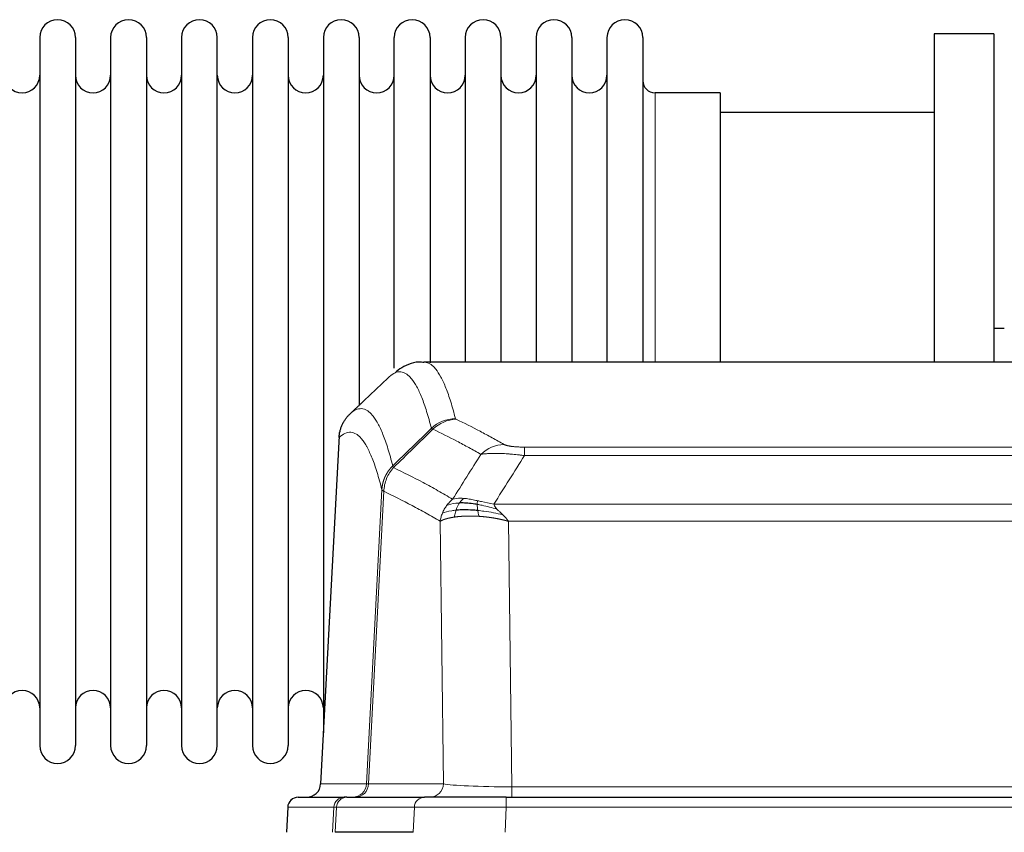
# Model space of a CAD drawing. Header units: inches. Extents: x 0 to 20790, y -12 to 14700.
# Tile 209 of 256: x 6150 to 6431, y 11704 to 11936. Entities that reach past the tile are written whole.
import ezdxf

# ---------------------------------------------------------------- set-up
doc = ezdxf.new("R2010")
doc.units = ezdxf.units.IN
doc.layers.add('1', color=7, linetype='Continuous', true_color=0xffffff)

msp = doc.modelspace()

# ---------------------------------------------------------------- linework, layer by layer
at = {"layer": '1', "color": 2, "linetype": 'Continuous', "lineweight": 25}
for p, q in [((6156.115, 11930.881), (6156.115, 11729.081)), ((6166.315, 11930.881), (6166.315, 11729.081)), ((6176.315, 11930.881), (6176.315, 11729.081)), ((6186.515, 11930.881), (6186.515, 11729.081)), ((6196.515, 11930.881), (6196.515, 11729.081)), ((6206.715, 11729.081), (6206.715, 11930.881)), ((6216.715, 11930.881), (6216.715, 11729.081)), ((6226.915, 11930.881), (6226.915, 11729.081)), ((6236.915, 11930.881), (6236.915, 11829.981)), ((6247.115, 11930.881), (6247.115, 11829.981)), ((6257.115, 11836.702), (6257.115, 11930.881)), ((6267.315, 11930.881), (6267.315, 11838.164)), ((6277.315, 11930.881), (6277.315, 11838.381)), ((6287.515, 11930.881), (6287.515, 11838.381)), ((6297.515, 11930.881), (6297.515, 11838.381)), ((6307.715, 11930.881), (6307.715, 11838.381)), ((6317.715, 11930.881), (6317.715, 11838.381)), ((6327.915, 11930.881), (6327.915, 11838.381)), ((6410.915, 11931.981), (6410.915, 11838.383)), ((6427.915, 11931.981), (6410.915, 11931.981)), ((6427.915, 11931.981), (6427.915, 11838.383)), ((6349.915, 11915.131), (6331.415, 11915.131)), ((6349.915, 11915.131), (6349.915, 11838.377)), ((6410.915, 11909.481), (6349.909, 11909.481)), ((6430.893, 11848.001), (6427.852, 11848.001)), ((6528.269, 11838.375), (6265.561, 11838.375)), ((6236.915, 11829.981), (6236.915, 11732.759)), ((6247.115, 11829.981), (6247.115, 11826.069)), ((6241.413, 11817.356), (6236.139, 11718.163)), ((6229.767, 11714.375), (6242.878, 11714.375)), ((6243.575, 11714.375), (6242.878, 11714.375)), ((6243.575, 11714.375), (6265.749, 11714.375)), ((6289.004, 11714.375), (6265.749, 11714.375)), ((6289.004, 11714.375), (6504.825, 11714.375)), ((6226.757, 11711.535), (6226.376, 11704.375)), ((6262.549, 11704.375), (6240.295, 11704.375))]:
    msp.add_line(p, q, dxfattribs=at)
at = {"layer": '1', "color": 110, "linetype": 'Continuous', "lineweight": 13}
for p, q in [((6331.415, 11915.131), (6331.415, 11838.377)), ((6241.399, 11816.862), (6236.151, 11718.166)), ((6294.243, 11814.169), (6499.586, 11814.169)), ((6294.243, 11811.752), (6294.243, 11814.169)), ((6499.586, 11811.752), (6294.243, 11811.752)), ((6249.217, 11718.166), (6253.594, 11802.035)), ((6254.15, 11801.558), (6249.798, 11718.166)), ((6285.512, 11797.922), (6508.317, 11797.922)), ((6271.15, 11718.166), (6270.193, 11793.013)), ((6504.205, 11793.023), (6289.625, 11793.023)), ((6289.625, 11793.023), (6290.593, 11717.34)), ((6236.151, 11718.166), (6249.217, 11718.166)), ((6249.798, 11718.166), (6271.15, 11718.166)), ((6290.593, 11717.34), (6503.236, 11717.34)), ((6290.593, 11714.375), (6290.593, 11717.34)), ((6289.004, 11711.532), (6289.004, 11714.375)), ((6226.773, 11711.532), (6226.393, 11704.375)), ((6239.884, 11711.532), (6226.773, 11711.532)), ((6239.51, 11704.375), (6239.884, 11711.532)), ((6240.668, 11711.532), (6240.295, 11704.375)), ((6262.842, 11711.532), (6240.668, 11711.532)), ((6262.549, 11704.375), (6262.842, 11711.532)), ((6289.004, 11711.532), (6288.711, 11704.375)), ((6504.825, 11711.532), (6289.004, 11711.532))]:
    msp.add_line(p, q, dxfattribs=at)
at = {"layer": '1', "color": 2, "linetype": 'Continuous', "lineweight": 25}
for centre, radius, start, end in [((6161.215, 11930.881), 5.1, 0, 180), ((6181.415, 11930.881), 5.1, 0, 180), ((6201.615, 11930.881), 5.1, 0, 180), ((6221.815, 11930.881), 5.1, 0, 180), ((6242.015, 11930.881), 5.1, 0, 180), ((6262.215, 11930.881), 5.1, 0, 180), ((6282.415, 11930.881), 5.1, 0, 180), ((6302.615, 11930.881), 5.1, 0, 180), ((6322.815, 11930.881), 5.1, 0, 180), ((6151.115, 11920.131), 5, 180, 0), ((6171.315, 11920.131), 5, 180, 0), ((6191.515, 11920.131), 5, 180, 0), ((6211.715, 11920.131), 5, 180, 0), ((6231.915, 11920.131), 5, 180, 0), ((6252.115, 11920.131), 5, 180, 0), ((6272.315, 11920.131), 5, 180, 0), ((6292.515, 11920.131), 5, 180, 0), ((6312.715, 11920.131), 5, 180, 0), ((6331.415, 11918.631), 3.5, 180, 270), ((6151.115, 11739.831), 5, 0, 180), ((6171.315, 11739.831), 5, 0, 180), ((6191.515, 11739.831), 5, 0, 180), ((6211.715, 11739.831), 5, 0, 180), ((6231.915, 11739.831), 5, 0, 180), ((6161.215, 11729.081), 5.1, 180, 0), ((6181.415, 11729.081), 5.1, 180, 0), ((6201.615, 11729.081), 5.1, 180, 0), ((6221.815, 11729.081), 5.1, 180, 0), ((6229.753, 11711.375), 3, 90, 176.80547)]:
    msp.add_arc(centre, radius, start, end, dxfattribs=at)
at = {"layer": '1', "color": 110, "linetype": 'Continuous', "lineweight": 13}
for centre, major_axis, ratio, start_param, end_param in [((6274.548, 11812.319), (-9.695, -2.45), 0.9931439, 4.4664808, 5.2238901), ((6274.735, 11812.158), (-4.281, -9.037), 0.9659395, 3.5975691, 4.3432065), ((6288.396, 11805.012), (-4.97, -8.677), 0.9635717, 3.6779385, 4.4208965), ((6245.225, 11718.375), (0, 4), 0.9993908, 3.1415927, 4.6600291), ((6245.923, 11718.375), (0, 4), 0.9702957, 3.1415927, 4.6600291), ((6269.243, 11718.375), (20.038, 0.208), 0.001459, 3.1763609, 3.3855124), ((6267.275, 11718.375), (0, 4), 0.9702957, 3.1415927, 4.6600291), ((6290.514, 11718.375), (-20.002, 0.052), 0.0517476, 0.2535919, 1.5749043), ((6229.767, 11711.375), (0, 3), 0.9993908, 0, 1.5184364), ((6242.878, 11711.375), (0, 3), 0.9993908, 0, 1.5184364), ((6243.575, 11711.375), (0, 3), 0.9702957, 0, 1.5184364), ((6265.749, 11711.375), (0, 3), 0.9702957, 0, 1.5184364), ((6266.896, 11711.375), (-27.029, 0.156), 0.000812, 6.0391365, 6.248288), ((6289.056, 11711.375), (-27.018, 0.123), 0.0058026, 4.7143189, 6.0386286)]:
    msp.add_ellipse(centre, major_axis=major_axis, ratio=ratio, start_param=start_param, end_param=end_param, dxfattribs=at)
at = {"layer": '1', "color": 2, "linetype": 'Continuous', "lineweight": 25}
msp.add_ellipse((6232.159, 11718.375), major_axis=(0, 4), ratio=0.9993908, start_param=3.1415927, end_param=4.6600291, dxfattribs=at)
for points, knots in [([(6265.564, 11838.24), (6265.342, 11838.289), (6263.108, 11838.711), (6259.778, 11837.237), (6257.902, 11835.913), (6257.358, 11835.366)], [0, 0, 0, 0, 0.0680433, 0.6928769, 1, 1, 1, 1]), ([(6241.399, 11816.862), (6241.428, 11817.493), (6241.518, 11818.121), (6241.741, 11819.039), (6241.83, 11819.342), (6242.036, 11819.936), (6242.153, 11820.228), (6242.415, 11820.799), (6242.559, 11821.079), (6242.873, 11821.621), (6243.043, 11821.885), (6243.407, 11822.394), (6243.601, 11822.64), (6244.012, 11823.112), (6244.228, 11823.337), (6244.454, 11823.552)], [0, 0, 0, 0, 0.25, 0.25, 0.375, 0.375, 0.5, 0.5, 0.625, 0.625, 0.75, 0.75, 0.875, 0.875, 1, 1, 1, 1]), ([(6280.744, 11797.832), (6280.515, 11797.871), (6280.288, 11797.908), (6279.386, 11798.044), (6278.727, 11798.122), (6277.457, 11798.225), (6276.847, 11798.251), (6276.075, 11798.248), (6275.886, 11798.245), (6275.7, 11798.238)], [0, 0, 0, 0, 0.125, 0.125, 0.5, 0.5, 0.875, 0.875, 1, 1, 1, 1]), ([(6280.912, 11796.09), (6280.624, 11796.117), (6280.337, 11796.141), (6279.203, 11796.224), (6278.38, 11796.259), (6276.815, 11796.277), (6276.074, 11796.261), (6275.156, 11796.209), (6274.932, 11796.193), (6274.715, 11796.176)], [0, 0, 0, 0, 0.125, 0.125, 0.5, 0.5, 0.875, 0.875, 1, 1, 1, 1])]:
    msp.add_open_spline(points, degree=3, knots=knots, dxfattribs=at)
at = {"layer": '1', "color": 110, "linetype": 'Continuous', "lineweight": 13}
for points, knots in [([(6265.568, 11838.375), (6265.661, 11838.375), (6266.284, 11838.346), (6266.897, 11838.122), (6267.668, 11837.625), (6268.05, 11837.323), (6268.429, 11836.943), (6268.68, 11836.671), (6268.805, 11836.526), (6269.429, 11835.759), (6269.92, 11835.005), (6270.645, 11833.661), (6270.885, 11833.179), (6271.361, 11832.142), (6271.597, 11831.589), (6272.299, 11829.824), (6273.22, 11827.19), (6274.11, 11823.993), (6274.548, 11822.254)], [0, 0, 0, 0, 0.0285171, 0.1904309, 0.1904309, 0.2713878, 0.3118663, 0.3118663, 0.3523447, 0.3523447, 0.5142585, 0.5142585, 0.5952154, 0.5952154, 0.6761724, 0.6761724, 0.8380862, 1, 1, 1, 1]), ([(6267.68, 11819.516), (6267.242, 11821.253), (6266.35, 11824.447), (6265.428, 11827.079), (6264.726, 11828.843), (6264.489, 11829.396), (6264.013, 11830.431), (6263.773, 11830.914), (6263.046, 11832.257), (6262.555, 11833.011), (6261.93, 11833.778), (6261.805, 11833.923), (6261.553, 11834.194), (6261.174, 11834.575), (6260.791, 11834.877), (6260.02, 11835.374), (6258.976, 11835.756), (6257.366, 11835.485), (6256.264, 11834.741), (6255.706, 11834.229)], [0, 0, 0, 0, 0.125, 0.25, 0.25, 0.3125, 0.3125, 0.375, 0.375, 0.5, 0.5, 0.53125, 0.53125, 0.5625, 0.625, 0.625, 0.75, 0.875, 1, 1, 1, 1]), ([(6244.454, 11823.552), (6245.026, 11824.106), (6246.153, 11824.92), (6247.798, 11825.265), (6248.865, 11824.911), (6249.653, 11824.427), (6250.044, 11824.13), (6250.496, 11823.687), (6250.688, 11823.477), (6250.816, 11823.332), (6250.88, 11823.258), (6251.199, 11822.873), (6251.579, 11822.357), (6252.017, 11821.659), (6252.203, 11821.34), (6252.327, 11821.122), (6252.389, 11821.011), (6252.945, 11819.99), (6253.918, 11817.885), (6255.329, 11813.853), (6256.237, 11810.582), (6256.683, 11808.801)], [0, 0, 0, 0, 0.125, 0.25, 0.375, 0.375, 0.4375, 0.46875, 0.484375, 0.484375, 0.5, 0.5, 0.5625, 0.59375, 0.609375, 0.609375, 0.625, 0.625, 0.75, 0.875, 1, 1, 1, 1]), ([(6274.735, 11822.093), (6274.679, 11822.119), (6274.636, 11822.146), (6274.573, 11822.2), (6274.555, 11822.227), (6274.548, 11822.254)], [0, 0, 0, 0, 0.5, 0.5, 1, 1, 1, 1]), ([(6274.735, 11822.093), (6277.021, 11821.006), (6279.302, 11819.864), (6282.717, 11818.071), (6283.855, 11817.459), (6286.127, 11816.209), (6287.262, 11815.57), (6288.396, 11814.918)], [0, 0, 0, 0, 0.5, 0.5, 0.75, 0.75, 1, 1, 1, 1]), ([(6253.594, 11802.035), (6253.149, 11803.814), (6252.243, 11807.083), (6250.836, 11811.114), (6249.866, 11813.222), (6249.312, 11814.245), (6249.25, 11814.356), (6249.126, 11814.574), (6248.94, 11814.895), (6248.504, 11815.595), (6248.125, 11816.113), (6247.807, 11816.499), (6247.743, 11816.574), (6247.616, 11816.72), (6247.424, 11816.931), (6246.974, 11817.377), (6246.583, 11817.677), (6245.797, 11818.168), (6244.734, 11818.532), (6243.093, 11818.206), (6241.969, 11817.407), (6241.399, 11816.862)], [0, 0, 0, 0, 0.125, 0.25, 0.375, 0.375, 0.390625, 0.390625, 0.40625, 0.4375, 0.5, 0.5, 0.515625, 0.515625, 0.53125, 0.5625, 0.625, 0.625, 0.75, 0.875, 1, 1, 1, 1]), ([(6281.816, 11812.093), (6280.681, 11812.746), (6279.544, 11813.385), (6277.269, 11814.637), (6276.131, 11815.249), (6272.711, 11817.044), (6270.427, 11818.187), (6268.139, 11819.276)], [0, 0, 0, 0, 0.25, 0.25, 0.5, 0.5, 1, 1, 1, 1]), ([(6294.243, 11814.169), (6294.061, 11814.169), (6293.878, 11814.17), (6293.515, 11814.174), (6293.335, 11814.177), (6292.979, 11814.187), (6292.804, 11814.192), (6292.457, 11814.206), (6292.286, 11814.215), (6292.075, 11814.226), (6292.033, 11814.229), (6291.95, 11814.234), (6291.825, 11814.242), (6291.704, 11814.25), (6291.465, 11814.268), (6291.157, 11814.294), (6290.87, 11814.325), (6290.697, 11814.345), (6290.662, 11814.349), (6290.594, 11814.357), (6290.561, 11814.362), (6290.461, 11814.375), (6290.396, 11814.383), (6290.206, 11814.41), (6290.087, 11814.429), (6289.86, 11814.468), (6289.753, 11814.488), (6289.55, 11814.529), (6289.455, 11814.55), (6289.342, 11814.577), (6289.32, 11814.583), (6289.276, 11814.594), (6289.254, 11814.599), (6289.19, 11814.616), (6289.149, 11814.627), (6289.031, 11814.66), (6288.957, 11814.683), (6288.82, 11814.729), (6288.757, 11814.752), (6288.58, 11814.822), (6288.48, 11814.87), (6288.396, 11814.918)], [0, 0, 0, 0, 0.0625, 0.0625, 0.125, 0.125, 0.1875, 0.1875, 0.25, 0.25, 0.265625, 0.265625, 0.28125, 0.3125, 0.3125, 0.375, 0.4375, 0.4375, 0.453125, 0.453125, 0.46875, 0.46875, 0.5, 0.5, 0.5625, 0.5625, 0.625, 0.625, 0.6875, 0.6875, 0.703125, 0.703125, 0.71875, 0.71875, 0.75, 0.75, 0.8125, 0.8125, 0.875, 0.875, 1, 1, 1, 1]), ([(6294.243, 11811.752), (6293.909, 11811.795), (6293.575, 11811.836), (6292.912, 11811.914), (6292.584, 11811.951), (6291.608, 11812.055), (6290.971, 11812.116), (6290.268, 11812.174), (6290.19, 11812.18), (6290.035, 11812.193), (6289.957, 11812.199), (6289.726, 11812.216), (6289.573, 11812.227), (6289.118, 11812.259), (6288.523, 11812.297), (6287.951, 11812.325), (6287.529, 11812.342), (6287.321, 11812.35), (6287.115, 11812.356), (6286.979, 11812.36), (6286.911, 11812.362), (6286.306, 11812.377), (6285.798, 11812.381), (6285.078, 11812.373), (6284.846, 11812.368), (6284.507, 11812.357), (6284.396, 11812.353), (6284.178, 11812.343), (6284.07, 11812.338), (6283.543, 11812.308), (6283.155, 11812.276), (6282.44, 11812.196), (6282.114, 11812.149), (6281.816, 11812.093)], [0, 0, 0, 0, 0.0625, 0.0625, 0.125, 0.125, 0.25, 0.25, 0.265625, 0.265625, 0.28125, 0.28125, 0.3125, 0.3125, 0.375, 0.4375, 0.4375, 0.46875, 0.484375, 0.484375, 0.5, 0.5, 0.625, 0.625, 0.6875, 0.6875, 0.71875, 0.71875, 0.75, 0.75, 0.875, 0.875, 1, 1, 1, 1]), ([(6253.594, 11802.035), (6253.595, 11802.052), (6253.597, 11802.085), (6253.6, 11802.136), (6253.603, 11802.187), (6253.607, 11802.238), (6253.61, 11802.288), (6253.614, 11802.339), (6253.619, 11802.389), (6253.623, 11802.44), (6253.628, 11802.491), (6253.633, 11802.541), (6253.639, 11802.592), (6253.644, 11802.642), (6253.65, 11802.693), (6253.656, 11802.743), (6253.663, 11802.793), (6253.669, 11802.844), (6253.676, 11802.894), (6253.683, 11802.944), (6253.69, 11802.995), (6253.698, 11803.045), (6253.706, 11803.095), (6253.714, 11803.145), (6253.722, 11803.195), (6253.731, 11803.245), (6253.74, 11803.295), (6253.749, 11803.345), (6253.758, 11803.395), (6253.768, 11803.445), (6253.778, 11803.495), (6253.788, 11803.545), (6253.798, 11803.594), (6253.809, 11803.644), (6253.82, 11803.694), (6253.831, 11803.743), (6253.842, 11803.793), (6253.854, 11803.842), (6253.866, 11803.892), (6253.878, 11803.941), (6253.89, 11803.99), (6253.903, 11804.039), (6253.916, 11804.088), (6253.929, 11804.138), (6253.942, 11804.187), (6253.956, 11804.235), (6253.97, 11804.284), (6253.984, 11804.333), (6253.998, 11804.382), (6254.013, 11804.431), (6254.028, 11804.479), (6254.043, 11804.528), (6254.058, 11804.576), (6254.074, 11804.624), (6254.089, 11804.673), (6254.105, 11804.721), (6254.122, 11804.769), (6254.138, 11804.817), (6254.155, 11804.865), (6254.172, 11804.913), (6254.189, 11804.96), (6254.207, 11805.008), (6254.224, 11805.056), (6254.242, 11805.103), (6254.26, 11805.151), (6254.279, 11805.198), (6254.298, 11805.245), (6254.316, 11805.292), (6254.336, 11805.339), (6254.355, 11805.386), (6254.375, 11805.433), (6254.394, 11805.48), (6254.414, 11805.526), (6254.435, 11805.573), (6254.455, 11805.619), (6254.476, 11805.666), (6254.503, 11805.725), (6254.537, 11805.798), (6254.578, 11805.884), (6254.619, 11805.97), (6254.662, 11806.055), (6254.705, 11806.14), (6254.749, 11806.225), (6254.794, 11806.309), (6254.84, 11806.392), (6254.886, 11806.475), (6254.933, 11806.558), (6254.981, 11806.64), (6255.03, 11806.722), (6255.079, 11806.803), (6255.129, 11806.884), (6255.18, 11806.965), (6255.232, 11807.045), (6255.284, 11807.124), (6255.337, 11807.203), (6255.391, 11807.281), (6255.446, 11807.359), (6255.501, 11807.437), (6255.557, 11807.514), (6255.614, 11807.59), (6255.672, 11807.666), (6255.73, 11807.741), (6255.789, 11807.816), (6255.848, 11807.89), (6255.909, 11807.964), (6255.97, 11808.037), (6256.031, 11808.109), (6256.093, 11808.181), (6256.156, 11808.252), (6256.22, 11808.323), (6256.284, 11808.393), (6256.349, 11808.463), (6256.415, 11808.532), (6256.481, 11808.6), (6256.548, 11808.667), (6256.615, 11808.734), (6256.661, 11808.779), (6256.683, 11808.801)], [0, 0, 0, 0, 0.0066687, 0.0133374, 0.0200061, 0.0266746, 0.0333432, 0.0400116, 0.0466801, 0.0533484, 0.0600168, 0.066685, 0.0733532, 0.0800214, 0.0866895, 0.0933575, 0.1000255, 0.1066935, 0.1133614, 0.1200292, 0.126697, 0.1333647, 0.1400324, 0.1467001, 0.1533676, 0.1600352, 0.1667026, 0.1733701, 0.1800374, 0.1867047, 0.193372, 0.2000392, 0.2067064, 0.2133735, 0.2200405, 0.2267075, 0.2333745, 0.2400414, 0.2467082, 0.253375, 0.2600418, 0.2667085, 0.2733751, 0.2800417, 0.2867082, 0.2933747, 0.3000412, 0.3067075, 0.3133739, 0.3200401, 0.3267064, 0.3333725, 0.3400387, 0.3467047, 0.3533708, 0.3600367, 0.3667026, 0.3733685, 0.3800343, 0.3867001, 0.3933658, 0.4000315, 0.4066971, 0.4133626, 0.4200281, 0.4266936, 0.433359, 0.4400243, 0.4466896, 0.4533549, 0.4600201, 0.4666852, 0.4733503, 0.4800154, 0.4866804, 0.4933453, 0.5000102, 0.5125098, 0.5250093, 0.5375088, 0.5500082, 0.5625077, 0.5750071, 0.5875066, 0.600006, 0.6125054, 0.6250049, 0.6375043, 0.6500037, 0.6625032, 0.6750026, 0.6875021, 0.7000016, 0.7125011, 0.7250006, 0.7375001, 0.7499997, 0.7624993, 0.7749989, 0.7874985, 0.7999982, 0.812498, 0.8249977, 0.8374975, 0.8499974, 0.8624973, 0.8749972, 0.8874972, 0.8999973, 0.9124974, 0.9249976, 0.9374978, 0.9499981, 0.9624985, 0.9749989, 0.9874994, 1, 1, 1, 1]), ([(6256.895, 11808.318), (6256.82, 11808.406), (6256.778, 11808.503), (6256.72, 11808.676), (6256.704, 11808.752), (6256.683, 11808.801)], [0, 0, 0, 0, 0.5, 0.5, 1, 1, 1, 1]), ([(6254.15, 11801.558), (6254.172, 11802.189), (6254.249, 11802.817), (6254.513, 11804.046), (6254.699, 11804.646), (6255.17, 11805.798), (6255.456, 11806.351), (6256.114, 11807.388), (6256.487, 11807.873), (6256.895, 11808.318)], [0, 0, 0, 0, 0.25, 0.25, 0.5, 0.5, 0.75, 0.75, 1, 1, 1, 1]), ([(6256.895, 11808.318), (6259.718, 11806.979), (6262.533, 11805.558), (6266.747, 11803.303), (6268.15, 11802.531), (6270.952, 11800.946), (6272.351, 11800.133), (6273.749, 11799.299)], [0, 0, 0, 0, 0.5, 0.5, 0.75, 0.75, 1, 1, 1, 1]), ([(6254.15, 11801.558), (6254.145, 11801.561), (6254.135, 11801.568), (6254.12, 11801.578), (6254.105, 11801.587), (6254.089, 11801.597), (6254.074, 11801.607), (6254.059, 11801.617), (6254.043, 11801.626), (6254.028, 11801.636), (6254.013, 11801.646), (6253.997, 11801.656), (6253.982, 11801.666), (6253.966, 11801.676), (6253.951, 11801.686), (6253.936, 11801.696), (6253.921, 11801.706), (6253.906, 11801.716), (6253.891, 11801.726), (6253.876, 11801.736), (6253.862, 11801.747), (6253.847, 11801.757), (6253.833, 11801.767), (6253.819, 11801.777), (6253.805, 11801.787), (6253.791, 11801.798), (6253.778, 11801.808), (6253.757, 11801.824), (6253.731, 11801.846), (6253.703, 11801.872), (6253.679, 11801.896), (6253.66, 11801.918), (6253.644, 11801.938), (6253.631, 11801.956), (6253.621, 11801.972), (6253.613, 11801.986), (6253.607, 11801.999), (6253.603, 11802.009), (6253.599, 11802.018), (6253.597, 11802.025), (6253.595, 11802.03), (6253.594, 11802.033), (6253.594, 11802.034), (6253.594, 11802.035)], [0, 0, 0, 0, 0.0155037, 0.0313049, 0.0474035, 0.0637997, 0.0804935, 0.097485, 0.1147743, 0.1323613, 0.1502462, 0.1684289, 0.1869096, 0.2056883, 0.224765, 0.2441397, 0.2638126, 0.2837835, 0.3040527, 0.32462, 0.3454856, 0.3666494, 0.3881116, 0.409872, 0.4319308, 0.454288, 0.4769435, 0.4998975, 0.5635611, 0.6228928, 0.6778927, 0.7285606, 0.7748966, 0.8169007, 0.8545729, 0.8879131, 0.9169214, 0.9415977, 0.9619421, 0.9779545, 0.989635, 0.9969835, 1, 1, 1, 1]), ([(6270.193, 11793.013), (6268.862, 11793.8), (6267.53, 11794.568), (6264.862, 11796.066), (6263.526, 11796.797), (6259.516, 11798.933), (6256.836, 11800.283), (6254.15, 11801.558)], [0, 0, 0, 0, 0.25, 0.25, 0.5, 0.5, 1, 1, 1, 1]), ([(6270.832, 11795.352), (6270.988, 11795.727), (6271.168, 11796.096), (6271.572, 11796.811), (6271.797, 11797.158), (6272.042, 11797.492)], [0, 0, 0, 0, 0.5, 0.5, 1, 1, 1, 1]), ([(6272.042, 11797.492), (6272.288, 11797.823), (6272.555, 11798.14), (6273.125, 11798.744), (6273.429, 11799.031), (6273.749, 11799.299)], [0, 0, 0, 0, 0.5, 0.5, 1, 1, 1, 1]), ([(6275.7, 11798.238), (6275.329, 11798.225), (6274.972, 11798.2), (6273.612, 11798.048), (6272.741, 11797.823), (6272.042, 11797.492)], [0, 0, 0, 0, 0.25, 0.25, 1, 1, 1, 1]), ([(6276.925, 11799.561), (6276.626, 11799.586), (6276.335, 11799.602), (6275.209, 11799.618), (6274.442, 11799.524), (6273.749, 11799.299)], [0, 0, 0, 0, 0.25, 0.25, 1, 1, 1, 1]), ([(6274.715, 11796.176), (6274.745, 11796.266), (6274.778, 11796.357), (6274.912, 11796.721), (6275.025, 11796.993), (6275.275, 11797.518), (6275.411, 11797.771), (6275.602, 11798.086), (6275.651, 11798.163), (6275.7, 11798.238)], [0, 0, 0, 0, 0.125, 0.125, 0.5, 0.5, 0.875, 0.875, 1, 1, 1, 1]), ([(6275.7, 11798.238), (6275.799, 11798.388), (6275.9, 11798.53), (6276.157, 11798.858), (6276.315, 11799.032), (6276.625, 11799.333), (6276.779, 11799.459), (6276.925, 11799.561)], [0, 0, 0, 0, 0.25, 0.25, 0.625, 0.625, 1, 1, 1, 1]), ([(6280.894, 11798.865), (6280.714, 11798.905), (6280.535, 11798.945), (6279.828, 11799.098), (6279.314, 11799.205), (6278.319, 11799.386), (6277.84, 11799.461), (6277.226, 11799.532), (6277.074, 11799.548), (6276.925, 11799.561)], [0, 0, 0, 0, 0.125, 0.125, 0.5, 0.5, 0.875, 0.875, 1, 1, 1, 1]), ([(6280.744, 11797.832), (6280.742, 11797.956), (6280.744, 11798.072), (6280.757, 11798.337), (6280.773, 11798.474), (6280.821, 11798.704), (6280.854, 11798.796), (6280.894, 11798.865)], [0, 0, 0, 0, 0.25, 0.25, 0.625, 0.625, 1, 1, 1, 1]), ([(6286.383, 11796.478), (6284.972, 11796.9), (6283.536, 11797.276), (6281.665, 11797.666), (6281.201, 11797.754), (6280.744, 11797.832)], [0, 0, 0, 0, 0.75, 0.75, 1, 1, 1, 1]), ([(6280.912, 11796.09), (6280.9, 11796.168), (6280.889, 11796.245), (6280.844, 11796.555), (6280.815, 11796.787), (6280.771, 11797.231), (6280.756, 11797.444), (6280.746, 11797.706), (6280.745, 11797.77), (6280.744, 11797.832)], [0, 0, 0, 0, 0.125, 0.125, 0.5, 0.5, 0.875, 0.875, 1, 1, 1, 1]), ([(6285.512, 11797.922), (6284.292, 11798.11), (6283.116, 11798.367), (6281.622, 11798.702), (6281.254, 11798.785), (6280.894, 11798.865)], [0, 0, 0, 0, 0.75, 0.75, 1, 1, 1, 1]), ([(6286.383, 11796.478), (6286.264, 11796.605), (6286.154, 11796.731), (6285.906, 11797.04), (6285.781, 11797.222), (6285.594, 11797.578), (6285.533, 11797.752), (6285.512, 11797.922)], [0, 0, 0, 0, 0.25, 0.25, 0.625, 0.625, 1, 1, 1, 1]), ([(6270.193, 11793.013), (6270.25, 11793.41), (6270.332, 11793.805), (6270.545, 11794.587), (6270.677, 11794.973), (6270.832, 11795.352)], [0, 0, 0, 0, 0.5, 0.5, 1, 1, 1, 1]), ([(6274.715, 11796.176), (6274.28, 11796.14), (6273.87, 11796.094), (6272.34, 11795.877), (6271.444, 11795.637), (6270.832, 11795.352)], [0, 0, 0, 0, 0.25, 0.25, 1, 1, 1, 1]), ([(6274.224, 11794.214), (6274.26, 11794.414), (6274.303, 11794.638), (6274.408, 11795.117), (6274.471, 11795.373), (6274.597, 11795.814), (6274.653, 11795.994), (6274.715, 11796.176)], [0, 0, 0, 0, 0.375, 0.375, 0.75, 0.75, 1, 1, 1, 1]), ([(6281.227, 11794.44), (6281.194, 11794.602), (6281.155, 11794.788), (6281.073, 11795.19), (6281.03, 11795.407), (6280.963, 11795.782), (6280.937, 11795.936), (6280.912, 11796.09)], [0, 0, 0, 0, 0.375, 0.375, 0.75, 0.75, 1, 1, 1, 1]), ([(6288.054, 11794.86), (6286.281, 11795.312), (6284.452, 11795.658), (6282.078, 11795.971), (6281.49, 11796.037), (6280.912, 11796.09)], [0, 0, 0, 0, 0.75, 0.75, 1, 1, 1, 1]), ([(6288.054, 11794.86), (6287.98, 11794.931), (6287.906, 11795.002), (6287.61, 11795.284), (6287.388, 11795.49), (6286.961, 11795.894), (6286.756, 11796.092), (6286.503, 11796.35), (6286.442, 11796.414), (6286.383, 11796.478)], [0, 0, 0, 0, 0.125, 0.125, 0.5, 0.5, 0.875, 0.875, 1, 1, 1, 1]), ([(6289.625, 11793.023), (6289.472, 11793.269), (6289.296, 11793.509), (6288.913, 11793.975), (6288.706, 11794.202), (6288.348, 11794.571), (6288.202, 11794.717), (6288.054, 11794.86)], [0, 0, 0, 0, 0.375, 0.375, 0.75, 0.75, 1, 1, 1, 1]), ([(6274.224, 11794.214), (6274.213, 11794.213), (6274.19, 11794.209), (6274.155, 11794.204), (6274.119, 11794.199), (6274.083, 11794.193), (6274.047, 11794.187), (6274.011, 11794.182), (6273.974, 11794.176), (6273.936, 11794.17), (6273.899, 11794.164), (6273.861, 11794.157), (6273.822, 11794.151), (6273.783, 11794.144), (6273.744, 11794.138), (6273.705, 11794.131), (6273.665, 11794.124), (6273.625, 11794.117), (6273.584, 11794.11), (6273.544, 11794.102), (6273.503, 11794.095), (6273.461, 11794.087), (6273.42, 11794.079), (6273.378, 11794.071), (6273.336, 11794.063), (6273.293, 11794.055), (6273.251, 11794.046), (6273.208, 11794.038), (6273.164, 11794.029), (6273.121, 11794.02), (6273.077, 11794.011), (6273.033, 11794.002), (6272.989, 11793.993), (6272.945, 11793.983), (6272.901, 11793.974), (6272.856, 11793.964), (6272.811, 11793.954), (6272.766, 11793.944), (6272.721, 11793.933), (6272.676, 11793.923), (6272.63, 11793.912), (6272.585, 11793.902), (6272.539, 11793.891), (6272.494, 11793.88), (6272.448, 11793.868), (6272.402, 11793.857), (6272.356, 11793.845), (6272.31, 11793.833), (6272.264, 11793.822), (6272.217, 11793.809), (6272.171, 11793.797), (6272.125, 11793.785), (6272.079, 11793.772), (6272.032, 11793.759), (6271.986, 11793.746), (6271.94, 11793.733), (6271.894, 11793.72), (6271.848, 11793.706), (6271.802, 11793.693), (6271.756, 11793.679), (6271.71, 11793.665), (6271.664, 11793.65), (6271.618, 11793.636), (6271.573, 11793.621), (6271.527, 11793.607), (6271.482, 11793.592), (6271.437, 11793.576), (6271.392, 11793.561), (6271.347, 11793.545), (6271.302, 11793.53), (6271.258, 11793.514), (6271.214, 11793.498), (6271.17, 11793.482), (6271.126, 11793.465), (6271.083, 11793.448), (6271.04, 11793.432), (6270.997, 11793.415), (6270.954, 11793.397), (6270.912, 11793.38), (6270.87, 11793.362), (6270.829, 11793.344), (6270.788, 11793.327), (6270.747, 11793.308), (6270.707, 11793.29), (6270.667, 11793.271), (6270.627, 11793.253), (6270.588, 11793.234), (6270.55, 11793.215), (6270.511, 11793.195), (6270.474, 11793.176), (6270.437, 11793.156), (6270.4, 11793.136), (6270.364, 11793.116), (6270.329, 11793.096), (6270.294, 11793.075), (6270.259, 11793.055), (6270.226, 11793.034), (6270.204, 11793.02), (6270.193, 11793.013)], [0, 0, 0, 0, 0.0060657, 0.012223, 0.0184718, 0.0248123, 0.0312443, 0.0377679, 0.0443831, 0.0510899, 0.0578883, 0.0647782, 0.0717598, 0.0788329, 0.0859977, 0.093254, 0.1006019, 0.1080414, 0.1155725, 0.1231952, 0.1309095, 0.1387154, 0.1466129, 0.1546019, 0.1626826, 0.1708549, 0.1791188, 0.1874742, 0.1959213, 0.20446, 0.2130903, 0.2218121, 0.2306256, 0.2395307, 0.2485274, 0.2576156, 0.2667955, 0.276067, 0.2854301, 0.2948848, 0.3044311, 0.314069, 0.3237985, 0.3336196, 0.3435324, 0.3535367, 0.3636326, 0.3738202, 0.3840993, 0.3944701, 0.4049324, 0.4154864, 0.426132, 0.4368691, 0.4476979, 0.4586183, 0.4696303, 0.480734, 0.4919292, 0.503216, 0.5145945, 0.5260645, 0.5376262, 0.5492795, 0.5610244, 0.5728609, 0.584789, 0.5968087, 0.60892, 0.621123, 0.6334175, 0.6458037, 0.6582815, 0.6708509, 0.6835119, 0.6962645, 0.7091087, 0.7220445, 0.735072, 0.748191, 0.7614017, 0.774704, 0.7880979, 0.8015834, 0.8151605, 0.8288293, 0.8425896, 0.8564416, 0.8703852, 0.8844204, 0.8985472, 0.9127656, 0.9270756, 0.9414773, 0.9559705, 0.9705554, 0.9852319, 1, 1, 1, 1]), ([(6281.227, 11794.44), (6281.205, 11794.441), (6281.161, 11794.444), (6281.095, 11794.448), (6281.029, 11794.452), (6280.963, 11794.456), (6280.897, 11794.459), (6280.831, 11794.463), (6280.765, 11794.466), (6280.699, 11794.47), (6280.632, 11794.473), (6280.566, 11794.476), (6280.499, 11794.479), (6280.433, 11794.482), (6280.366, 11794.485), (6280.3, 11794.487), (6280.233, 11794.49), (6280.166, 11794.493), (6280.1, 11794.495), (6280.033, 11794.497), (6279.966, 11794.499), (6279.899, 11794.501), (6279.832, 11794.503), (6279.765, 11794.505), (6279.699, 11794.507), (6279.632, 11794.508), (6279.565, 11794.51), (6279.498, 11794.511), (6279.431, 11794.512), (6279.363, 11794.513), (6279.296, 11794.514), (6279.229, 11794.515), (6279.162, 11794.516), (6279.095, 11794.517), (6279.028, 11794.517), (6278.961, 11794.518), (6278.894, 11794.518), (6278.827, 11794.518), (6278.76, 11794.518), (6278.693, 11794.518), (6278.625, 11794.518), (6278.558, 11794.518), (6278.491, 11794.517), (6278.424, 11794.517), (6278.357, 11794.516), (6278.29, 11794.515), (6278.223, 11794.515), (6278.156, 11794.514), (6278.089, 11794.512), (6278.022, 11794.511), (6277.955, 11794.51), (6277.889, 11794.508), (6277.822, 11794.507), (6277.755, 11794.505), (6277.688, 11794.503), (6277.621, 11794.501), (6277.555, 11794.499), (6277.488, 11794.497), (6277.422, 11794.494), (6277.355, 11794.492), (6277.289, 11794.489), (6277.222, 11794.487), (6277.156, 11794.484), (6277.09, 11794.481), (6277.024, 11794.478), (6276.958, 11794.474), (6276.891, 11794.471), (6276.826, 11794.468), (6276.76, 11794.464), (6276.694, 11794.46), (6276.628, 11794.456), (6276.563, 11794.452), (6276.497, 11794.448), (6276.432, 11794.444), (6276.366, 11794.44), (6276.301, 11794.435), (6276.236, 11794.431), (6276.171, 11794.426), (6276.106, 11794.421), (6276.041, 11794.416), (6275.976, 11794.411), (6275.912, 11794.406), (6275.847, 11794.4), (6275.783, 11794.395), (6275.719, 11794.389), (6275.655, 11794.383), (6275.591, 11794.377), (6275.527, 11794.371), (6275.463, 11794.365), (6275.4, 11794.359), (6275.336, 11794.352), (6275.273, 11794.346), (6275.21, 11794.339), (6275.147, 11794.332), (6275.084, 11794.325), (6275.022, 11794.318), (6274.959, 11794.311), (6274.897, 11794.304), (6274.835, 11794.296), (6274.773, 11794.289), (6274.711, 11794.281), (6274.65, 11794.273), (6274.588, 11794.265), (6274.527, 11794.257), (6274.466, 11794.249), (6274.405, 11794.24), (6274.345, 11794.232), (6274.284, 11794.223), (6274.244, 11794.217), (6274.224, 11794.214)], [0, 0, 0, 0, 0.0082024, 0.0164263, 0.0246716, 0.0329384, 0.0412265, 0.0495362, 0.0578672, 0.0662198, 0.0745938, 0.0829892, 0.0914062, 0.0998446, 0.1083045, 0.1167859, 0.1252887, 0.1338131, 0.1423589, 0.1509263, 0.1595151, 0.1681255, 0.1767574, 0.1854108, 0.1940858, 0.2027822, 0.2115002, 0.2202398, 0.2290008, 0.2377835, 0.2465876, 0.2554134, 0.2642606, 0.2731295, 0.2820199, 0.2909319, 0.2998654, 0.3088206, 0.3177973, 0.3267956, 0.3358154, 0.3448569, 0.35392, 0.3630047, 0.3721109, 0.3812388, 0.3903883, 0.3995594, 0.4087522, 0.4179665, 0.4272025, 0.4364601, 0.4457393, 0.4550402, 0.4643627, 0.4737069, 0.4830727, 0.4924601, 0.5018692, 0.5113, 0.5207524, 0.5302265, 0.5397222, 0.5492397, 0.5587788, 0.5683395, 0.577922, 0.5875261, 0.5971519, 0.6067994, 0.6164686, 0.6261595, 0.6358721, 0.6456064, 0.6553624, 0.6651401, 0.6749395, 0.6847606, 0.6946034, 0.704468, 0.7143542, 0.7242622, 0.734192, 0.7441434, 0.7541166, 0.7641115, 0.7741282, 0.7841666, 0.7942268, 0.8043087, 0.8144123, 0.8245377, 0.8346848, 0.8448538, 0.8550444, 0.8652568, 0.875491, 0.885747, 0.8960247, 0.9063242, 0.9166455, 0.9269886, 0.9373534, 0.9477401, 0.9581485, 0.9685787, 0.9790306, 0.9895044, 1, 1, 1, 1]), ([(6289.625, 11793.023), (6289.603, 11793.029), (6289.558, 11793.042), (6289.492, 11793.06), (6289.425, 11793.079), (6289.359, 11793.097), (6289.292, 11793.115), (6289.225, 11793.134), (6289.158, 11793.152), (6289.091, 11793.17), (6289.024, 11793.187), (6288.957, 11793.205), (6288.889, 11793.223), (6288.822, 11793.24), (6288.754, 11793.258), (6288.686, 11793.275), (6288.619, 11793.292), (6288.551, 11793.309), (6288.483, 11793.326), (6288.415, 11793.343), (6288.347, 11793.36), (6288.278, 11793.376), (6288.21, 11793.393), (6288.141, 11793.409), (6288.073, 11793.425), (6288.004, 11793.442), (6287.936, 11793.458), (6287.867, 11793.474), (6287.798, 11793.489), (6287.729, 11793.505), (6287.66, 11793.521), (6287.591, 11793.536), (6287.521, 11793.552), (6287.452, 11793.567), (6287.383, 11793.582), (6287.313, 11793.597), (6287.243, 11793.612), (6287.174, 11793.627), (6287.104, 11793.642), (6287.034, 11793.656), (6286.964, 11793.671), (6286.894, 11793.685), (6286.824, 11793.7), (6286.754, 11793.714), (6286.684, 11793.728), (6286.614, 11793.742), (6286.543, 11793.755), (6286.473, 11793.769), (6286.402, 11793.783), (6286.332, 11793.796), (6286.261, 11793.81), (6286.191, 11793.823), (6286.12, 11793.836), (6286.049, 11793.849), (6285.978, 11793.862), (6285.907, 11793.875), (6285.836, 11793.887), (6285.765, 11793.9), (6285.694, 11793.912), (6285.623, 11793.924), (6285.552, 11793.937), (6285.481, 11793.949), (6285.409, 11793.96), (6285.338, 11793.972), (6285.266, 11793.984), (6285.195, 11793.996), (6285.123, 11794.007), (6285.052, 11794.018), (6284.98, 11794.029), (6284.909, 11794.041), (6284.837, 11794.052), (6284.765, 11794.062), (6284.693, 11794.073), (6284.622, 11794.084), (6284.55, 11794.094), (6284.478, 11794.104), (6284.406, 11794.115), (6284.334, 11794.125), (6284.262, 11794.135), (6284.19, 11794.145), (6284.118, 11794.154), (6284.046, 11794.164), (6283.974, 11794.173), (6283.902, 11794.183), (6283.829, 11794.192), (6283.757, 11794.201), (6283.685, 11794.21), (6283.613, 11794.219), (6283.54, 11794.228), (6283.468, 11794.236), (6283.396, 11794.245), (6283.324, 11794.253), (6283.251, 11794.261), (6283.179, 11794.27), (6283.107, 11794.277), (6283.034, 11794.285), (6282.962, 11794.293), (6282.89, 11794.301), (6282.817, 11794.308), (6282.745, 11794.315), (6282.672, 11794.323), (6282.6, 11794.33), (6282.528, 11794.337), (6282.455, 11794.344), (6282.383, 11794.35), (6282.311, 11794.357), (6282.238, 11794.363), (6282.166, 11794.37), (6282.094, 11794.376), (6282.021, 11794.382), (6281.949, 11794.388), (6281.877, 11794.394), (6281.804, 11794.399), (6281.732, 11794.405), (6281.66, 11794.41), (6281.588, 11794.415), (6281.516, 11794.421), (6281.443, 11794.426), (6281.371, 11794.43), (6281.299, 11794.435), (6281.251, 11794.438), (6281.227, 11794.44)], [0, 0, 0, 0, 0.007775, 0.0155603, 0.0233558, 0.0311618, 0.038978, 0.0468046, 0.0546416, 0.0624889, 0.0703466, 0.0782147, 0.0860931, 0.093982, 0.1018813, 0.109791, 0.1177112, 0.1256417, 0.1335828, 0.1415343, 0.1494962, 0.1574687, 0.1654516, 0.173445, 0.1814489, 0.1894634, 0.1974883, 0.2055238, 0.2135699, 0.2216264, 0.2296936, 0.2377713, 0.2458596, 0.2539585, 0.2620679, 0.270188, 0.2783187, 0.28646, 0.2946119, 0.3027745, 0.3109477, 0.3191316, 0.3273261, 0.3355314, 0.3437472, 0.3519738, 0.3602111, 0.3684591, 0.3767178, 0.3849872, 0.3932673, 0.4015582, 0.4098598, 0.4181722, 0.4264954, 0.4348293, 0.443174, 0.4515295, 0.4598958, 0.4682728, 0.4766607, 0.4850594, 0.493469, 0.5018893, 0.5103206, 0.5187626, 0.5272155, 0.5356793, 0.544154, 0.5526395, 0.561136, 0.5696433, 0.5781615, 0.5866906, 0.5952307, 0.6037817, 0.6123436, 0.6209165, 0.6295003, 0.638095, 0.6467007, 0.6553174, 0.6639451, 0.6725838, 0.6812334, 0.6898941, 0.6985657, 0.7072484, 0.7159421, 0.7246468, 0.7333625, 0.7420893, 0.7508272, 0.759576, 0.768336, 0.777107, 0.7858891, 0.7946823, 0.8034866, 0.812302, 0.8211284, 0.829966, 0.8388147, 0.8476746, 0.8565455, 0.8654276, 0.8743209, 0.8832252, 0.8921408, 0.9010675, 0.9100054, 0.9189544, 0.9279147, 0.9368861, 0.9458688, 0.9548626, 0.9638676, 0.9728839, 0.9819114, 0.9909501, 1, 1, 1, 1])]:
    msp.add_open_spline(points, degree=3, knots=knots, dxfattribs=at)
at = {"layer": '1', "color": 2, "linetype": 'Continuous', "lineweight": 25}
for points, degree in [([(6255.706, 11834.229), (6253.458, 11832.097), (6251.211, 11829.965), (6248.964, 11827.833)], 3), ([(6248.964, 11827.833), (6244.456, 11823.554)], 1)]:
    msp.add_open_spline(points, degree=degree, dxfattribs=at)
at = {"layer": '1', "color": 110, "linetype": 'Continuous', "lineweight": 13}
for points in [[(6256.683, 11808.801), (6260.348, 11812.373), (6264.014, 11815.944), (6267.68, 11819.516)], [(6268.139, 11819.276), (6264.39, 11815.623), (6260.643, 11811.971), (6256.895, 11808.318)], [(6268.139, 11819.276), (6268.026, 11819.328), (6267.838, 11819.419), (6267.721, 11819.488), (6267.68, 11819.516)], [(6273.749, 11799.299), (6276.423, 11803.568), (6279.112, 11807.833), (6281.816, 11812.093)], [(6294.243, 11811.752), (6291.316, 11807.147), (6288.405, 11802.537), (6285.512, 11797.922)]]:
    msp.add_open_spline(points, degree=3, dxfattribs=at)

doc.saveas('drawing.dxf')
